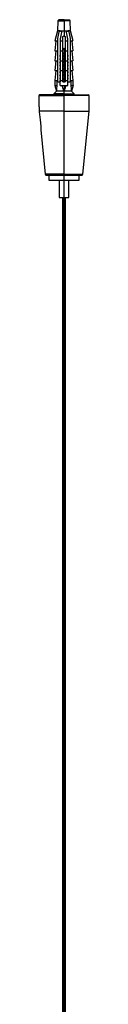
# Model space of a CAD drawing. Header units: millimetres. Extents: x 2355 to 3494, y 2627 to 6324.
# Tile 16 of 16: x 3474 to 3494, y 5931 to 6324. Entities that reach past the tile are written whole.
import ezdxf

# ---------------------------------------------------------------- set-up
doc = ezdxf.new("R2010")
doc.units = ezdxf.units.MM
doc.header["$LTSCALE"] = 20

msp = doc.modelspace()

# ---------------------------------------------------------------- linework, layer by layer
at = {"color": 7, "linetype": 'Continuous', "lineweight": 25}
for p, q in [((3481.19, 6323.55), (3481.12, 6319.55)), ((3481.7, 6324.05), (3481.19, 6323.55)), ((3483.7, 6323.55), (3483.7, 6324.05)), ((3483.7, 6323.55), (3483.7, 6319.55)), ((3486.21, 6323.55), (3485.69, 6324.05)), ((3486.28, 6319.55), (3486.21, 6323.55)), ((3481.12, 6319.55), (3480.07, 6315.65)), ((3481.2, 6316.55), (3481.71, 6319.15)), ((3483.7, 6319.55), (3483.7, 6317.55)), ((3485.69, 6319.15), (3486.2, 6316.55)), ((3487.32, 6315.65), (3486.28, 6319.55)), ((3480.42, 6315.66), (3480.07, 6311.65)), ((3483.2, 6311.65), (3483.2, 6315.65)), ((3484.2, 6315.65), (3484.2, 6311.65)), ((3487.32, 6311.65), (3486.97, 6315.65)), ((3480.42, 6311.66), (3480.07, 6307.65)), ((3483.7, 6312.65), (3483.2, 6311.97)), ((3483.2, 6307.65), (3483.2, 6311.65)), ((3484.2, 6311.97), (3483.7, 6312.65)), ((3483.7, 6312.65), (3483.7, 6312.17)), ((3483.7, 6312.17), (3483.7, 6310.73)), ((3484.2, 6311.65), (3484.2, 6307.65)), ((3487.32, 6307.65), (3486.97, 6311.65)), ((3480.41, 6307.66), (3480.07, 6303.75)), ((3482.2, 6309.78), (3481.95, 6309.63)), ((3481.95, 6309.63), (3482.2, 6309.49)), ((3482.2, 6308.48), (3481.95, 6308.33)), ((3481.95, 6308.33), (3482.2, 6308.19)), ((3482.2, 6307.18), (3481.95, 6307.03)), ((3481.95, 6307.03), (3482.2, 6306.89)), ((3483.7, 6310.73), (3483.2, 6310.73)), ((3483.7, 6309.63), (3483.2, 6309.63)), ((3483.7, 6308.33), (3483.2, 6308.33)), ((3483.2, 6303.75), (3483.2, 6307.65)), ((3483.7, 6307.03), (3483.2, 6307.03)), ((3483.7, 6310.73), (3483.7, 6310.69)), ((3483.7, 6310.73), (3484.2, 6310.73)), ((3483.7, 6310.69), (3483.7, 6309.88)), ((3483.7, 6309.88), (3483.7, 6309.63)), ((3483.7, 6309.63), (3483.7, 6309.39)), ((3483.7, 6309.63), (3484.2, 6309.63)), ((3483.7, 6309.39), (3483.7, 6308.58)), ((3483.7, 6308.58), (3483.7, 6308.33)), ((3483.7, 6308.33), (3483.7, 6308.09)), ((3483.7, 6308.33), (3484.2, 6308.33)), ((3483.7, 6308.09), (3483.7, 6307.28)), ((3483.7, 6307.28), (3483.7, 6307.03)), ((3483.7, 6307.03), (3483.7, 6306.79)), ((3483.7, 6307.03), (3484.2, 6307.03)), ((3484.2, 6307.65), (3484.2, 6303.75)), ((3485.45, 6309.63), (3485.2, 6309.78)), ((3485.2, 6309.49), (3485.45, 6309.63)), ((3485.45, 6308.33), (3485.2, 6308.48)), ((3485.2, 6308.19), (3485.45, 6308.33)), ((3485.45, 6307.03), (3485.2, 6307.18)), ((3485.2, 6306.89), (3485.45, 6307.03)), ((3487.32, 6303.75), (3486.98, 6307.65)), ((3480.41, 6303.76), (3480.07, 6299.85)), ((3482.2, 6305.88), (3481.95, 6305.73)), ((3481.95, 6305.73), (3482.2, 6305.59)), ((3482.2, 6304.58), (3481.95, 6304.43)), ((3481.95, 6304.43), (3482.2, 6304.29)), ((3482.2, 6303.28), (3481.95, 6303.13)), ((3481.95, 6303.13), (3482.2, 6302.99)), ((3483.7, 6305.73), (3483.2, 6305.73)), ((3483.7, 6304.43), (3483.2, 6304.43)), ((3483.2, 6299.85), (3483.2, 6303.75)), ((3483.7, 6303.13), (3483.2, 6303.13)), ((3483.7, 6306.79), (3483.7, 6305.98)), ((3483.7, 6305.98), (3483.7, 6305.73)), ((3483.7, 6305.73), (3484.2, 6305.73)), ((3483.7, 6305.73), (3483.7, 6305.49)), ((3483.7, 6305.49), (3483.7, 6304.68)), ((3483.7, 6304.68), (3483.7, 6304.43)), ((3483.7, 6304.43), (3484.2, 6304.43)), ((3483.7, 6304.43), (3483.7, 6304.19)), ((3483.7, 6304.19), (3483.7, 6303.38)), ((3483.7, 6303.38), (3483.7, 6303.13)), ((3483.7, 6303.13), (3484.2, 6303.13)), ((3483.7, 6303.13), (3483.7, 6302.89)), ((3484.2, 6303.75), (3484.2, 6299.85)), ((3485.45, 6305.73), (3485.2, 6305.88)), ((3485.2, 6305.59), (3485.45, 6305.73)), ((3485.45, 6304.43), (3485.2, 6304.58)), ((3485.2, 6304.29), (3485.45, 6304.43)), ((3485.45, 6303.13), (3485.2, 6303.28)), ((3485.2, 6302.99), (3485.45, 6303.13)), ((3487.32, 6299.85), (3486.98, 6303.75)), ((3480.07, 6299.85), (3480.07, 6297.85)), ((3480.15, 6297.85), (3480.15, 6299.85)), ((3481.2, 6299.55), (3481.2, 6299.85)), ((3482.2, 6301.98), (3481.95, 6301.83)), ((3481.95, 6301.83), (3482.2, 6301.69)), ((3482.2, 6300.68), (3481.95, 6300.53)), ((3481.95, 6300.53), (3482.2, 6300.39)), ((3482.2, 6297.85), (3482.2, 6299.85)), ((3483.7, 6301.83), (3483.2, 6301.83)), ((3483.7, 6300.53), (3483.2, 6300.53)), ((3483.2, 6299.55), (3483.2, 6299.85)), ((3483.7, 6299.23), (3483.32, 6299.23)), ((3483.7, 6302.89), (3483.7, 6302.08)), ((3483.7, 6302.08), (3483.7, 6301.83)), ((3483.7, 6301.83), (3484.2, 6301.83)), ((3483.7, 6301.83), (3483.7, 6301.59)), ((3483.7, 6301.59), (3483.7, 6300.78)), ((3483.7, 6300.78), (3483.7, 6300.53)), ((3483.7, 6300.53), (3483.7, 6300.29)), ((3483.7, 6300.53), (3484.2, 6300.53)), ((3483.7, 6300.29), (3483.7, 6299.48)), ((3483.7, 6299.48), (3483.7, 6299.23)), ((3483.7, 6299.23), (3483.7, 6298.99)), ((3483.7, 6299.23), (3484.07, 6299.23)), ((3484.2, 6299.85), (3484.2, 6299.55)), ((3485.45, 6301.83), (3485.2, 6301.98)), ((3485.2, 6301.69), (3485.45, 6301.83)), ((3485.45, 6300.53), (3485.2, 6300.68)), ((3485.2, 6300.39), (3485.45, 6300.53)), ((3485.2, 6297.85), (3485.2, 6299.85)), ((3486.2, 6299.85), (3486.2, 6299.55)), ((3487.24, 6299.85), (3487.24, 6297.85)), ((3487.32, 6297.85), (3487.32, 6299.85)), ((3480.66, 6295.51), (3479.6, 6294.45)), ((3480.07, 6297.85), (3480.66, 6295.51)), ((3480.15, 6297.85), (3480.83, 6297.85)), ((3483.7, 6297.85), (3483.7, 6295.51)), ((3483.7, 6294.45), (3483.7, 6295.51)), ((3486.56, 6297.85), (3487.24, 6297.85)), ((3487.32, 6297.85), (3486.73, 6295.51)), ((3487.8, 6294.45), (3486.73, 6295.51)), ((3474, 6294.05), (3473.7, 6293.75)), ((3473.7, 6293.75), (3473.7, 6289.55)), ((3479.6, 6294.45), (3479.6, 6294.05)), ((3483.7, 6294.05), (3483.7, 6294.45)), ((3483.7, 6293.75), (3483.7, 6294.05)), ((3483.7, 6287.55), (3483.7, 6293.75)), ((3487.8, 6294.05), (3487.8, 6294.45)), ((3493.7, 6293.75), (3493.4, 6294.05)), ((3493.7, 6287.55), (3493.7, 6293.75)), ((3483.7, 6262.39), (3483.7, 6287.55)), ((3491.23, 6262.39), (3493.7, 6287.55)), ((3474.43, 6280.05), (3476.16, 6262.39)), ((3476.16, 6262.39), (3476.5, 6262.05)), ((3477.7, 6262.05), (3477.7, 6260.05)), ((3481.75, 6260.05), (3481.75, 6253.05)), ((3483.7, 6262.05), (3483.7, 6262.39)), ((3483.7, 6260.05), (3483.7, 6262.05)), ((3483.7, 6253.05), (3483.7, 6260.05)), ((3485.65, 6253.05), (3485.65, 6260.05)), ((3489.7, 6260.05), (3489.7, 6262.05)), ((3490.9, 6262.05), (3491.23, 6262.39)), ((3483.1, 6253.05), (3483.1, 5549.05)), ((3483.1, 6253.05), (3483.1, 5549.05)), ((3483.7, 5549.05), (3483.7, 6253.05)), ((3484.3, 5549.05), (3484.3, 6253.05)), ((3484.3, 5549.05), (3484.3, 6253.05))]:
    msp.add_line(p, q, dxfattribs=at)
at = {"color": 7, "linetype": 'Continuous', "lineweight": 25, "flags": 128}
for points in [[(3480.87, 6299.85), (3480.85, 6298.73), (3480.83, 6297.85)], [(3486.56, 6297.85), (3486.54, 6298.97), (3486.52, 6299.85)], [(3473.84, 6287.29), (3474.15, 6284.08), (3474.4, 6281.55)]]:
    msp.add_lwpolyline(points, dxfattribs=at)
at = {"color": 7, "linetype": 'Continuous', "lineweight": 25}
for points, knots in [([(3481.19, 6323.55), (3481.19, 6323.55), (3481.24, 6323.55), (3481.48, 6323.55), (3481.68, 6323.55), (3482.17, 6323.55), (3482.46, 6323.55), (3483.08, 6323.55), (3483.4, 6323.55), (3483.7, 6323.55)], [0, 0, 0, 0, 0.25, 0.25, 0.5, 0.5, 0.75, 0.75, 1, 1, 1, 1]), ([(3483.7, 6324.05), (3483.46, 6324.05), (3483.21, 6324.05), (3482.72, 6324.05), (3482.48, 6324.05), (3482.09, 6324.05), (3481.94, 6324.05), (3481.75, 6324.05), (3481.7, 6324.05), (3481.7, 6324.05)], [0, 0, 0, 0, 0.25, 0.25, 0.5, 0.5, 0.75, 0.75, 1, 1, 1, 1]), ([(3483.7, 6324.05), (3483.93, 6324.05), (3484.18, 6324.05), (3484.68, 6324.05), (3484.91, 6324.05), (3485.3, 6324.05), (3485.45, 6324.05), (3485.65, 6324.05), (3485.69, 6324.05), (3485.69, 6324.05)], [0, 0, 0, 0, 0.25, 0.25, 0.5, 0.5, 0.75, 0.75, 1, 1, 1, 1]), ([(3486.21, 6323.55), (3486.21, 6323.55), (3486.15, 6323.55), (3485.91, 6323.55), (3485.72, 6323.55), (3485.23, 6323.55), (3484.93, 6323.55), (3484.31, 6323.55), (3483.99, 6323.55), (3483.7, 6323.55)], [0, 0, 0, 0, 0.25, 0.25, 0.5, 0.5, 0.75, 0.75, 1, 1, 1, 1]), ([(3482.2, 6319.55), (3481.97, 6319.55), (3481.51, 6319.55), (3481.15, 6319.55), (3481.15, 6319.55), (3481.15, 6319.55)], [0, 0, 0, 0, 0.370989, 0.750011, 1, 1, 1, 1]), ([(3481.71, 6319.15), (3481.71, 6319.16), (3481.72, 6319.2), (3481.73, 6319.24), (3481.75, 6319.28), (3481.78, 6319.34), (3481.83, 6319.4), (3481.92, 6319.47), (3482.04, 6319.54), (3482.14, 6319.55), (3482.2, 6319.55)], [0, 0, 0, 0, 0.062956, 0.124938, 0.187274, 0.251242, 0.372473, 0.501957, 0.744902, 1, 1, 1, 1]), ([(3482.2, 6319.55), (3482.22, 6319.55), (3482.26, 6319.55), (3482.33, 6319.54), (3482.41, 6319.51), (3482.49, 6319.46), (3482.57, 6319.39), (3482.64, 6319.3), (3482.68, 6319.19), (3482.7, 6319.08), (3482.69, 6319), (3482.69, 6318.96)], [0, 0, 0, 0, 0.084193, 0.167304, 0.250556, 0.377001, 0.500313, 0.625732, 0.750552, 0.876546, 1, 1, 1, 1]), ([(3482.2, 6319.55), (3482.41, 6319.55), (3482.65, 6319.55), (3483.16, 6319.55), (3483.43, 6319.55), (3483.7, 6319.55)], [0, 0, 0, 0, 0.5, 0.5, 1, 1, 1, 1]), ([(3482.69, 6318.96), (3482.61, 6318.56), (3482.45, 6317.73), (3482.28, 6316.89), (3482.2, 6316.46)], [0, 0, 0, 0, 0.473109, 1, 1, 1, 1]), ([(3483.7, 6319.55), (3483.96, 6319.55), (3484.23, 6319.55), (3484.74, 6319.55), (3484.98, 6319.55), (3485.2, 6319.55)], [0, 0, 0, 0, 0.5, 0.5, 1, 1, 1, 1]), ([(3484.7, 6319.05), (3484.7, 6319.08), (3484.7, 6319.12), (3484.71, 6319.19), (3484.74, 6319.27), (3484.79, 6319.35), (3484.85, 6319.42), (3484.93, 6319.48), (3485.02, 6319.52), (3485.1, 6319.55), (3485.17, 6319.55), (3485.2, 6319.55)], [0, 0, 0, 0, 0.082909, 0.165734, 0.250135, 0.374138, 0.500372, 0.624008, 0.750163, 0.874414, 1, 1, 1, 1]), ([(3485.2, 6316.46), (3485.11, 6316.89), (3484.95, 6317.73), (3484.78, 6318.56), (3484.71, 6318.96)], [0, 0, 0, 0, 0.526891, 1, 1, 1, 1]), ([(3485.2, 6319.55), (3485.22, 6319.55), (3485.26, 6319.55), (3485.32, 6319.54), (3485.38, 6319.52), (3485.44, 6319.49), (3485.5, 6319.45), (3485.56, 6319.4), (3485.62, 6319.33), (3485.66, 6319.24), (3485.68, 6319.18), (3485.69, 6319.15)], [0, 0, 0, 0, 0.104952, 0.206034, 0.304498, 0.401696, 0.499031, 0.628373, 0.749569, 0.875456, 1, 1, 1, 1]), ([(3486.24, 6319.55), (3486.25, 6319.55), (3486.3, 6319.55), (3485.98, 6319.55), (3485.46, 6319.55), (3485.2, 6319.55)], [0, 0, 0, 0, 0.116462, 0.560848, 1, 1, 1, 1]), ([(3480.13, 6315.65), (3480.11, 6315.65), (3480.02, 6315.65), (3480.38, 6315.65), (3480.92, 6315.65), (3481.2, 6315.65)], [0, 0, 0, 0, 0.116827, 0.560316, 1, 1, 1, 1]), ([(3481.2, 6315.65), (3481.2, 6315.81), (3481.2, 6316.11), (3481.2, 6316.41), (3481.2, 6316.55)], [0, 0, 0, 0, 0.514951, 1, 1, 1, 1]), ([(3481.2, 6311.65), (3481.2, 6312.35), (3481.2, 6313.69), (3481.2, 6315.02), (3481.2, 6315.65)], [0, 0, 0, 0, 0.524425, 1, 1, 1, 1]), ([(3483.2, 6317.05), (3483.2, 6317.07), (3483.2, 6317.12), (3483.21, 6317.18), (3483.24, 6317.25), (3483.28, 6317.33), (3483.34, 6317.41), (3483.41, 6317.47), (3483.5, 6317.52), (3483.6, 6317.55), (3483.66, 6317.55), (3483.7, 6317.55)], [0, 0, 0, 0, 0.084198, 0.167434, 0.251096, 0.37712, 0.500321, 0.624587, 0.750208, 0.876005, 1, 1, 1, 1]), ([(3483.7, 6317.55), (3483.72, 6317.55), (3483.76, 6317.55), (3483.83, 6317.54), (3483.9, 6317.51), (3483.98, 6317.47), (3484.05, 6317.41), (3484.12, 6317.33), (3484.16, 6317.24), (3484.19, 6317.15), (3484.19, 6317.08), (3484.2, 6317.05)], [0, 0, 0, 0, 0.08278, 0.165367, 0.249323, 0.374916, 0.499815, 0.623568, 0.749722, 0.874282, 1, 1, 1, 1]), ([(3486.2, 6316.55), (3486.2, 6316.41), (3486.2, 6316.11), (3486.2, 6315.81), (3486.2, 6315.65)], [0, 0, 0, 0, 0.485049, 1, 1, 1, 1]), ([(3486.2, 6315.65), (3486.2, 6315.24), (3486.2, 6314.38), (3486.2, 6313.04), (3486.2, 6312.13), (3486.2, 6311.65)], [0, 0, 0, 0, 0.311624, 0.644954, 1, 1, 1, 1]), ([(3486.2, 6315.65), (3486.56, 6315.65), (3487.21, 6315.65), (3487.25, 6315.65), (3487.26, 6315.65)], [0, 0, 0, 0, 0.560382, 1, 1, 1, 1]), ([(3480.13, 6311.65), (3480.11, 6311.65), (3480.02, 6311.65), (3480.38, 6311.65), (3480.92, 6311.65), (3481.2, 6311.65)], [0, 0, 0, 0, 0.1166849, 0.5602456, 1, 1, 1, 1]), ([(3481.2, 6307.65), (3481.2, 6308.35), (3481.2, 6309.69), (3481.2, 6311.02), (3481.2, 6311.65)], [0, 0, 0, 0, 0.524425, 1, 1, 1, 1]), ([(3483.7, 6312.17), (3483.68, 6312.21), (3483.65, 6312.25), (3483.65, 6312.3), (3483.65, 6312.3)], [0, 0, 0, 0, 0.956699, 1, 1, 1, 1]), ([(3486.2, 6311.65), (3486.56, 6311.65), (3487.21, 6311.65), (3487.25, 6311.65), (3487.26, 6311.65)], [0, 0, 0, 0, 0.560292, 1, 1, 1, 1]), ([(3486.2, 6311.65), (3486.2, 6311.24), (3486.2, 6310.38), (3486.2, 6309.04), (3486.2, 6308.13), (3486.2, 6307.65)], [0, 0, 0, 0, 0.311624, 0.644954, 1, 1, 1, 1]), ([(3480.13, 6307.65), (3480.11, 6307.65), (3480.02, 6307.65), (3480.38, 6307.65), (3480.92, 6307.65), (3481.2, 6307.65)], [0, 0, 0, 0, 0.116685, 0.560246, 1, 1, 1, 1]), ([(3481.2, 6303.75), (3481.2, 6304.43), (3481.2, 6305.73), (3481.2, 6307.03), (3481.2, 6307.65)], [0, 0, 0, 0, 0.523708, 1, 1, 1, 1]), ([(3482.2, 6309.63), (3482.15, 6309.63), (3481.97, 6309.63), (3481.96, 6309.63), (3481.95, 6309.63)], [0, 0, 0, 0, 0.2609613, 1, 1, 1, 1]), ([(3482.2, 6308.33), (3482.15, 6308.33), (3481.97, 6308.33), (3481.96, 6308.33), (3481.95, 6308.33)], [0, 0, 0, 0, 0.260961, 1, 1, 1, 1]), ([(3482.2, 6307.03), (3482.15, 6307.03), (3481.97, 6307.03), (3481.96, 6307.03), (3481.95, 6307.03)], [0, 0, 0, 0, 0.2609613, 1, 1, 1, 1]), ([(3483.2, 6310.69), (3483.2, 6310.69), (3483.34, 6310.69), (3483.52, 6310.69), (3483.7, 6310.69)], [0, 0, 0, 0, 0.033014, 1, 1, 1, 1]), ([(3483.7, 6309.88), (3483.52, 6309.88), (3483.34, 6309.88), (3483.2, 6309.88), (3483.2, 6309.88)], [0, 0, 0, 0, 0.966986, 1, 1, 1, 1]), ([(3483.2, 6309.39), (3483.2, 6309.39), (3483.34, 6309.39), (3483.52, 6309.39), (3483.7, 6309.39)], [0, 0, 0, 0, 0.033014, 1, 1, 1, 1]), ([(3483.7, 6308.58), (3483.52, 6308.58), (3483.34, 6308.58), (3483.2, 6308.58), (3483.2, 6308.58)], [0, 0, 0, 0, 0.966986, 1, 1, 1, 1]), ([(3483.2, 6308.09), (3483.2, 6308.09), (3483.34, 6308.09), (3483.52, 6308.09), (3483.7, 6308.09)], [0, 0, 0, 0, 0.033014, 1, 1, 1, 1]), ([(3483.7, 6307.28), (3483.52, 6307.28), (3483.34, 6307.28), (3483.2, 6307.28), (3483.2, 6307.28)], [0, 0, 0, 0, 0.966986, 1, 1, 1, 1]), ([(3484.2, 6310.69), (3484.19, 6310.69), (3484.05, 6310.69), (3483.87, 6310.69), (3483.7, 6310.69)], [0, 0, 0, 0, 0.033014, 1, 1, 1, 1]), ([(3483.7, 6309.88), (3483.87, 6309.88), (3484.05, 6309.88), (3484.19, 6309.88), (3484.2, 6309.88)], [0, 0, 0, 0, 0.966986, 1, 1, 1, 1]), ([(3484.2, 6309.39), (3484.19, 6309.39), (3484.05, 6309.39), (3483.87, 6309.39), (3483.7, 6309.39)], [0, 0, 0, 0, 0.033014, 1, 1, 1, 1]), ([(3483.7, 6308.58), (3483.87, 6308.58), (3484.05, 6308.58), (3484.19, 6308.58), (3484.2, 6308.58)], [0, 0, 0, 0, 0.966986, 1, 1, 1, 1]), ([(3484.2, 6308.09), (3484.19, 6308.09), (3484.05, 6308.09), (3483.87, 6308.09), (3483.7, 6308.09)], [0, 0, 0, 0, 0.033014, 1, 1, 1, 1]), ([(3483.7, 6307.28), (3483.87, 6307.28), (3484.05, 6307.28), (3484.19, 6307.28), (3484.2, 6307.28)], [0, 0, 0, 0, 0.966986, 1, 1, 1, 1]), ([(3485.2, 6309.63), (3485.24, 6309.63), (3485.42, 6309.63), (3485.43, 6309.63), (3485.45, 6309.63)], [0, 0, 0, 0, 0.260961, 1, 1, 1, 1]), ([(3485.2, 6308.33), (3485.24, 6308.33), (3485.42, 6308.33), (3485.43, 6308.33), (3485.45, 6308.33)], [0, 0, 0, 0, 0.260961, 1, 1, 1, 1]), ([(3485.2, 6307.03), (3485.24, 6307.03), (3485.42, 6307.03), (3485.43, 6307.03), (3485.45, 6307.03)], [0, 0, 0, 0, 0.260961, 1, 1, 1, 1]), ([(3486.2, 6307.65), (3486.56, 6307.65), (3487.21, 6307.65), (3487.25, 6307.65), (3487.26, 6307.65)], [0, 0, 0, 0, 0.560292, 1, 1, 1, 1]), ([(3486.2, 6307.65), (3486.2, 6307.25), (3486.2, 6306.41), (3486.2, 6305.11), (3486.2, 6304.21), (3486.2, 6303.75)], [0, 0, 0, 0, 0.312262, 0.645591, 1, 1, 1, 1]), ([(3480.13, 6303.75), (3480.11, 6303.75), (3480.02, 6303.75), (3480.38, 6303.75), (3480.92, 6303.75), (3481.2, 6303.75)], [0, 0, 0, 0, 0.116685, 0.560246, 1, 1, 1, 1]), ([(3481.2, 6299.85), (3481.2, 6300.53), (3481.2, 6301.83), (3481.2, 6303.13), (3481.2, 6303.75)], [0, 0, 0, 0, 0.523708, 1, 1, 1, 1]), ([(3482.2, 6305.73), (3482.15, 6305.73), (3481.97, 6305.73), (3481.96, 6305.73), (3481.95, 6305.73)], [0, 0, 0, 0, 0.2609613, 1, 1, 1, 1]), ([(3482.2, 6304.43), (3482.15, 6304.43), (3481.97, 6304.43), (3481.96, 6304.43), (3481.95, 6304.43)], [0, 0, 0, 0, 0.260961, 1, 1, 1, 1]), ([(3482.2, 6303.13), (3482.15, 6303.13), (3481.97, 6303.13), (3481.96, 6303.13), (3481.95, 6303.13)], [0, 0, 0, 0, 0.260961, 1, 1, 1, 1]), ([(3483.2, 6306.79), (3483.2, 6306.79), (3483.34, 6306.79), (3483.52, 6306.79), (3483.7, 6306.79)], [0, 0, 0, 0, 0.033014, 1, 1, 1, 1]), ([(3483.7, 6305.98), (3483.52, 6305.98), (3483.34, 6305.98), (3483.2, 6305.98), (3483.2, 6305.98)], [0, 0, 0, 0, 0.966986, 1, 1, 1, 1]), ([(3483.2, 6305.49), (3483.2, 6305.49), (3483.34, 6305.49), (3483.52, 6305.49), (3483.7, 6305.49)], [0, 0, 0, 0, 0.033014, 1, 1, 1, 1]), ([(3483.7, 6304.68), (3483.52, 6304.68), (3483.34, 6304.68), (3483.2, 6304.68), (3483.2, 6304.68)], [0, 0, 0, 0, 0.966986, 1, 1, 1, 1]), ([(3483.2, 6304.19), (3483.2, 6304.19), (3483.34, 6304.19), (3483.52, 6304.19), (3483.7, 6304.19)], [0, 0, 0, 0, 0.033014, 1, 1, 1, 1]), ([(3483.7, 6303.38), (3483.52, 6303.38), (3483.34, 6303.38), (3483.2, 6303.38), (3483.2, 6303.38)], [0, 0, 0, 0, 0.966986, 1, 1, 1, 1]), ([(3484.2, 6306.79), (3484.19, 6306.79), (3484.05, 6306.79), (3483.87, 6306.79), (3483.7, 6306.79)], [0, 0, 0, 0, 0.033014, 1, 1, 1, 1]), ([(3483.7, 6305.98), (3483.87, 6305.98), (3484.05, 6305.98), (3484.19, 6305.98), (3484.2, 6305.98)], [0, 0, 0, 0, 0.966986, 1, 1, 1, 1]), ([(3484.2, 6305.49), (3484.19, 6305.49), (3484.05, 6305.49), (3483.87, 6305.49), (3483.7, 6305.49)], [0, 0, 0, 0, 0.033014, 1, 1, 1, 1]), ([(3483.7, 6304.68), (3483.87, 6304.68), (3484.05, 6304.68), (3484.19, 6304.68), (3484.2, 6304.68)], [0, 0, 0, 0, 0.966986, 1, 1, 1, 1]), ([(3484.2, 6304.19), (3484.19, 6304.19), (3484.05, 6304.19), (3483.87, 6304.19), (3483.7, 6304.19)], [0, 0, 0, 0, 0.033014, 1, 1, 1, 1]), ([(3483.7, 6303.38), (3483.87, 6303.38), (3484.05, 6303.38), (3484.19, 6303.38), (3484.2, 6303.38)], [0, 0, 0, 0, 0.966986, 1, 1, 1, 1]), ([(3485.2, 6305.73), (3485.24, 6305.73), (3485.42, 6305.73), (3485.43, 6305.73), (3485.45, 6305.73)], [0, 0, 0, 0, 0.260961, 1, 1, 1, 1]), ([(3485.2, 6304.43), (3485.24, 6304.43), (3485.42, 6304.43), (3485.43, 6304.43), (3485.45, 6304.43)], [0, 0, 0, 0, 0.260961, 1, 1, 1, 1]), ([(3485.2, 6303.13), (3485.24, 6303.13), (3485.42, 6303.13), (3485.43, 6303.13), (3485.45, 6303.13)], [0, 0, 0, 0, 0.260961, 1, 1, 1, 1]), ([(3486.2, 6303.75), (3486.56, 6303.75), (3487.21, 6303.75), (3487.25, 6303.75), (3487.26, 6303.75)], [0, 0, 0, 0, 0.560292, 1, 1, 1, 1]), ([(3486.2, 6303.75), (3486.2, 6303.35), (3486.2, 6302.51), (3486.2, 6301.21), (3486.2, 6300.31), (3486.2, 6299.85)], [0, 0, 0, 0, 0.312262, 0.645591, 1, 1, 1, 1]), ([(3480.15, 6299.85), (3480.22, 6299.85), (3480.35, 6299.85), (3480.71, 6299.85), (3480.94, 6299.85), (3481.2, 6299.85)], [0, 0, 0, 0, 0.5, 0.5, 1, 1, 1, 1]), ([(3482.2, 6299.55), (3482.2, 6299.53), (3482.19, 6299.49), (3482.18, 6299.43), (3482.17, 6299.38), (3482.13, 6299.31), (3482.08, 6299.23), (3481.98, 6299.13), (3481.83, 6299.06), (3481.65, 6299.05), (3481.48, 6299.09), (3481.37, 6299.17), (3481.29, 6299.26), (3481.25, 6299.33), (3481.22, 6299.4), (3481.2, 6299.48), (3481.2, 6299.53), (3481.2, 6299.55)], [0, 0, 0, 0, 0.0314426, 0.0624882, 0.0937482, 0.1258267, 0.1870503, 0.2507553, 0.3693587, 0.5001879, 0.6246969, 0.7490874, 0.814884, 0.8743085, 0.9202437, 0.9613548, 1, 1, 1, 1]), ([(3482.2, 6301.83), (3482.15, 6301.83), (3481.97, 6301.83), (3481.96, 6301.83), (3481.95, 6301.83)], [0, 0, 0, 0, 0.2609613, 1, 1, 1, 1]), ([(3482.2, 6300.53), (3482.15, 6300.53), (3481.97, 6300.53), (3481.96, 6300.53), (3481.95, 6300.53)], [0, 0, 0, 0, 0.2609613, 1, 1, 1, 1]), ([(3483.2, 6302.89), (3483.2, 6302.89), (3483.34, 6302.89), (3483.52, 6302.89), (3483.7, 6302.89)], [0, 0, 0, 0, 0.033014, 1, 1, 1, 1]), ([(3483.7, 6302.08), (3483.52, 6302.08), (3483.34, 6302.08), (3483.2, 6302.08), (3483.2, 6302.08)], [0, 0, 0, 0, 0.966986, 1, 1, 1, 1]), ([(3483.2, 6301.59), (3483.2, 6301.59), (3483.34, 6301.59), (3483.52, 6301.59), (3483.7, 6301.59)], [0, 0, 0, 0, 0.033014, 1, 1, 1, 1]), ([(3483.7, 6300.78), (3483.52, 6300.78), (3483.34, 6300.78), (3483.2, 6300.78), (3483.2, 6300.78)], [0, 0, 0, 0, 0.966986, 1, 1, 1, 1]), ([(3483.2, 6300.29), (3483.2, 6300.29), (3483.34, 6300.29), (3483.52, 6300.29), (3483.7, 6300.29)], [0, 0, 0, 0, 0.033014, 1, 1, 1, 1]), ([(3484.2, 6299.55), (3484.2, 6299.53), (3484.19, 6299.49), (3484.18, 6299.42), (3484.16, 6299.35), (3484.11, 6299.27), (3484.03, 6299.17), (3483.89, 6299.08), (3483.7, 6299.04), (3483.5, 6299.08), (3483.36, 6299.17), (3483.28, 6299.27), (3483.23, 6299.36), (3483.2, 6299.45), (3483.2, 6299.52), (3483.2, 6299.55)], [0, 0, 0, 0, 0.041764, 0.083438, 0.125764, 0.188599, 0.250711, 0.375272, 0.499777, 0.624098, 0.749161, 0.811618, 0.874578, 0.93743, 1, 1, 1, 1]), ([(3483.7, 6299.48), (3483.52, 6299.48), (3483.35, 6299.48), (3483.21, 6299.48), (3483.21, 6299.48)], [0, 0, 0, 0, 0.99978, 1, 1, 1, 1]), ([(3484.2, 6302.89), (3484.19, 6302.89), (3484.05, 6302.89), (3483.87, 6302.89), (3483.7, 6302.89)], [0, 0, 0, 0, 0.033014, 1, 1, 1, 1]), ([(3483.7, 6302.08), (3483.87, 6302.08), (3484.05, 6302.08), (3484.19, 6302.08), (3484.2, 6302.08)], [0, 0, 0, 0, 0.966986, 1, 1, 1, 1]), ([(3484.2, 6301.59), (3484.19, 6301.59), (3484.05, 6301.59), (3483.87, 6301.59), (3483.7, 6301.59)], [0, 0, 0, 0, 0.033014, 1, 1, 1, 1]), ([(3483.7, 6300.78), (3483.87, 6300.78), (3484.05, 6300.78), (3484.19, 6300.78), (3484.2, 6300.78)], [0, 0, 0, 0, 0.966986, 1, 1, 1, 1]), ([(3484.2, 6300.29), (3484.19, 6300.29), (3484.05, 6300.29), (3483.87, 6300.29), (3483.7, 6300.29)], [0, 0, 0, 0, 0.033014, 1, 1, 1, 1]), ([(3485.2, 6301.83), (3485.24, 6301.83), (3485.42, 6301.83), (3485.43, 6301.83), (3485.45, 6301.83)], [0, 0, 0, 0, 0.2609613, 1, 1, 1, 1]), ([(3485.2, 6300.53), (3485.24, 6300.53), (3485.42, 6300.53), (3485.43, 6300.53), (3485.45, 6300.53)], [0, 0, 0, 0, 0.2609613, 1, 1, 1, 1]), ([(3486.2, 6299.55), (3486.2, 6299.54), (3486.2, 6299.51), (3486.19, 6299.46), (3486.18, 6299.42), (3486.17, 6299.38), (3486.14, 6299.32), (3486.1, 6299.26), (3486.03, 6299.17), (3485.91, 6299.09), (3485.75, 6299.05), (3485.57, 6299.06), (3485.41, 6299.13), (3485.31, 6299.23), (3485.25, 6299.32), (3485.2, 6299.43), (3485.2, 6299.51), (3485.2, 6299.55)], [0, 0, 0, 0, 0.023082, 0.046669, 0.071339, 0.097601, 0.125888, 0.185289, 0.251123, 0.375497, 0.500052, 0.630865, 0.749512, 0.813194, 0.874455, 0.93764, 1, 1, 1, 1]), ([(3486.2, 6299.85), (3486.46, 6299.85), (3486.68, 6299.85), (3487.04, 6299.85), (3487.17, 6299.85), (3487.24, 6299.85)], [0, 0, 0, 0, 0.5, 0.5, 1, 1, 1, 1]), ([(3483.65, 6295.55), (3483.3, 6295.55), (3482.93, 6295.55), (3482.21, 6295.55), (3481.86, 6295.55), (3481.29, 6295.55), (3481.06, 6295.55), (3480.77, 6295.55), (3480.7, 6295.55), (3480.7, 6295.55)], [0, 0, 0, 0, 0.25, 0.25, 0.5, 0.5, 0.75, 0.75, 1, 1, 1, 1]), ([(3486.7, 6295.55), (3486.69, 6295.55), (3486.62, 6295.55), (3486.33, 6295.55), (3486.1, 6295.55), (3485.53, 6295.55), (3485.19, 6295.55), (3484.46, 6295.55), (3484.09, 6295.55), (3483.74, 6295.55)], [0, 0, 0, 0, 0.25, 0.25, 0.5, 0.5, 0.75, 0.75, 1, 1, 1, 1]), ([(3473.7, 6293.75), (3473.7, 6293.75), (3473.75, 6293.75), (3473.98, 6293.75), (3474.15, 6293.75), (3474.64, 6293.75), (3474.95, 6293.75), (3475.7, 6293.75), (3476.14, 6293.75), (3477.11, 6293.75), (3477.65, 6293.75), (3478.8, 6293.75), (3479.4, 6293.75), (3480.63, 6293.75), (3481.26, 6293.75), (3482.5, 6293.75), (3483.11, 6293.75), (3483.7, 6293.75)], [0, 0, 0, 0, 0.125, 0.125, 0.25, 0.25, 0.375, 0.375, 0.5, 0.5, 0.625, 0.625, 0.75, 0.75, 0.875, 0.875, 1, 1, 1, 1]), ([(3483.7, 6294.05), (3483.12, 6294.05), (3482.53, 6294.05), (3481.33, 6294.05), (3480.72, 6294.05), (3479.53, 6294.05), (3478.94, 6294.05), (3477.83, 6294.05), (3477.31, 6294.05), (3476.36, 6294.05), (3475.94, 6294.05), (3475.21, 6294.05), (3474.91, 6294.05), (3474.44, 6294.05), (3474.27, 6294.05), (3474.05, 6294.05), (3474, 6294.05), (3474, 6294.05)], [0, 0, 0, 0, 0.125, 0.125, 0.25, 0.25, 0.375, 0.375, 0.5, 0.5, 0.625, 0.625, 0.75, 0.75, 0.875, 0.875, 1, 1, 1, 1]), ([(3483.7, 6294.45), (3483.21, 6294.45), (3482.69, 6294.45), (3481.68, 6294.45), (3481.2, 6294.45), (3480.4, 6294.45), (3480.08, 6294.45), (3479.68, 6294.45), (3479.6, 6294.45), (3479.6, 6294.45)], [0, 0, 0, 0, 0.25, 0.25, 0.5, 0.5, 0.75, 0.75, 1, 1, 1, 1]), ([(3483.7, 6294.45), (3484.18, 6294.45), (3484.7, 6294.45), (3485.71, 6294.45), (3486.2, 6294.45), (3487, 6294.45), (3487.31, 6294.45), (3487.71, 6294.45), (3487.8, 6294.45), (3487.8, 6294.45)], [0, 0, 0, 0, 0.25, 0.25, 0.5, 0.5, 0.75, 0.75, 1, 1, 1, 1]), ([(3483.7, 6294.05), (3484.27, 6294.05), (3484.86, 6294.05), (3486.06, 6294.05), (3486.67, 6294.05), (3487.86, 6294.05), (3488.45, 6294.05), (3489.56, 6294.05), (3490.08, 6294.05), (3491.03, 6294.05), (3491.45, 6294.05), (3492.18, 6294.05), (3492.48, 6294.05), (3492.95, 6294.05), (3493.12, 6294.05), (3493.35, 6294.05), (3493.4, 6294.05), (3493.4, 6294.05)], [0, 0, 0, 0, 0.125, 0.125, 0.25, 0.25, 0.375, 0.375, 0.5, 0.5, 0.625, 0.625, 0.75, 0.75, 0.875, 0.875, 1, 1, 1, 1]), ([(3493.7, 6293.75), (3493.7, 6293.75), (3493.64, 6293.75), (3493.41, 6293.75), (3493.24, 6293.75), (3492.75, 6293.75), (3492.44, 6293.75), (3491.69, 6293.75), (3491.26, 6293.75), (3490.28, 6293.75), (3489.74, 6293.75), (3488.6, 6293.75), (3487.99, 6293.75), (3486.76, 6293.75), (3486.14, 6293.75), (3484.9, 6293.75), (3484.29, 6293.75), (3483.7, 6293.75)], [0, 0, 0, 0, 0.125, 0.125, 0.25, 0.25, 0.375, 0.375, 0.5, 0.5, 0.625, 0.625, 0.75, 0.75, 0.875, 0.875, 1, 1, 1, 1]), ([(3473.7, 6289.55), (3473.7, 6289.55), (3473.7, 6289.55), (3473.7, 6289.54), (3473.7, 6289.52), (3473.7, 6289.49), (3473.71, 6289.43), (3473.72, 6289.31), (3473.74, 6289.12), (3473.76, 6288.85), (3473.77, 6288.54), (3473.79, 6288.22), (3473.8, 6287.89), (3473.81, 6287.67), (3473.81, 6287.55)], [0, 0, 0, 0, 0.0307909, 0.0617897, 0.0932305, 0.1253377, 0.1869039, 0.2505523, 0.3701686, 0.5006522, 0.622165, 0.7495513, 0.8741982, 1, 1, 1, 1]), ([(3483.7, 6287.55), (3483.15, 6287.55), (3482.59, 6287.55), (3481.46, 6287.55), (3480.89, 6287.55), (3479.76, 6287.55), (3479.21, 6287.55), (3478.15, 6287.55), (3477.64, 6287.55), (3476.7, 6287.55), (3476.27, 6287.55), (3475.51, 6287.55), (3475.17, 6287.55), (3474.61, 6287.55), (3474.38, 6287.55), (3474.02, 6287.55), (3473.89, 6287.55), (3473.81, 6287.55)], [0, 0, 0, 0, 0.125, 0.125, 0.25, 0.25, 0.375, 0.375, 0.5, 0.5, 0.625, 0.625, 0.75, 0.75, 0.875, 0.875, 1, 1, 1, 1]), ([(3483.7, 6287.55), (3484.29, 6287.55), (3484.9, 6287.55), (3486.14, 6287.55), (3486.76, 6287.55), (3487.99, 6287.55), (3488.6, 6287.55), (3489.74, 6287.55), (3490.28, 6287.55), (3491.26, 6287.55), (3491.69, 6287.55), (3492.44, 6287.55), (3492.75, 6287.55), (3493.24, 6287.55), (3493.41, 6287.55), (3493.64, 6287.55), (3493.7, 6287.55), (3493.7, 6287.55)], [0, 0, 0, 0, 0.125, 0.125, 0.25, 0.25, 0.375, 0.375, 0.5, 0.5, 0.625, 0.625, 0.75, 0.75, 0.875, 0.875, 1, 1, 1, 1]), ([(3474.4, 6281.55), (3474.41, 6281.51), (3474.42, 6281.43), (3474.43, 6281.32), (3474.43, 6281.2), (3474.44, 6281.09), (3474.45, 6280.92), (3474.45, 6280.71), (3474.45, 6280.49), (3474.45, 6280.33), (3474.44, 6280.23), (3474.44, 6280.16), (3474.43, 6280.1), (3474.43, 6280.06), (3474.43, 6280.05), (3474.43, 6280.05)], [0, 0, 0, 0, 0.050586, 0.100579, 0.150296, 0.200058, 0.250177, 0.375213, 0.499773, 0.624545, 0.687179, 0.749383, 0.833182, 0.916248, 1, 1, 1, 1]), ([(3483.7, 6262.39), (3483.25, 6262.39), (3482.79, 6262.39), (3481.86, 6262.39), (3481.39, 6262.39), (3480.46, 6262.39), (3480.01, 6262.39), (3479.14, 6262.39), (3478.74, 6262.39), (3478, 6262.39), (3477.67, 6262.39), (3477.11, 6262.39), (3476.88, 6262.39), (3476.51, 6262.39), (3476.38, 6262.39), (3476.2, 6262.39), (3476.16, 6262.39), (3476.16, 6262.39)], [0, 0, 0, 0, 0.125, 0.125, 0.25, 0.25, 0.375, 0.375, 0.5, 0.5, 0.625, 0.625, 0.75, 0.75, 0.875, 0.875, 1, 1, 1, 1]), ([(3476.5, 6262.05), (3476.5, 6262.05), (3476.53, 6262.05), (3476.7, 6262.05), (3476.83, 6262.05), (3477.18, 6262.05), (3477.4, 6262.05), (3477.94, 6262.05), (3478.25, 6262.05), (3478.96, 6262.05), (3479.34, 6262.05), (3480.17, 6262.05), (3480.6, 6262.05), (3481.49, 6262.05), (3481.94, 6262.05), (3482.83, 6262.05), (3483.27, 6262.05), (3483.7, 6262.05)], [0, 0, 0, 0, 0.125, 0.125, 0.25, 0.25, 0.375, 0.375, 0.5, 0.5, 0.625, 0.625, 0.75, 0.75, 0.875, 0.875, 1, 1, 1, 1]), ([(3483.7, 6262.05), (3483.34, 6262.05), (3482.98, 6262.05), (3482.23, 6262.05), (3481.86, 6262.05), (3481.12, 6262.05), (3480.76, 6262.05), (3480.07, 6262.05), (3479.75, 6262.05), (3479.16, 6262.05), (3478.9, 6262.05), (3478.45, 6262.05), (3478.26, 6262.05), (3477.97, 6262.05), (3477.87, 6262.05), (3477.73, 6262.05), (3477.7, 6262.05), (3477.7, 6262.05)], [0, 0, 0, 0, 0.125, 0.125, 0.25, 0.25, 0.375, 0.375, 0.5, 0.5, 0.625, 0.625, 0.75, 0.75, 0.875, 0.875, 1, 1, 1, 1]), ([(3477.7, 6260.05), (3477.7, 6260.05), (3477.73, 6260.05), (3477.87, 6260.05), (3477.97, 6260.05), (3478.26, 6260.05), (3478.45, 6260.05), (3478.9, 6260.05), (3479.16, 6260.05), (3479.75, 6260.05), (3480.07, 6260.05), (3480.76, 6260.05), (3481.12, 6260.05), (3481.86, 6260.05), (3482.23, 6260.05), (3482.98, 6260.05), (3483.34, 6260.05), (3483.7, 6260.05)], [0, 0, 0, 0, 0.125, 0.125, 0.25, 0.25, 0.375, 0.375, 0.5, 0.5, 0.625, 0.625, 0.75, 0.75, 0.875, 0.875, 1, 1, 1, 1]), ([(3483.7, 6262.39), (3484.14, 6262.39), (3484.6, 6262.39), (3485.53, 6262.39), (3486.01, 6262.39), (3486.93, 6262.39), (3487.39, 6262.39), (3488.25, 6262.39), (3488.66, 6262.39), (3489.39, 6262.39), (3489.72, 6262.39), (3490.28, 6262.39), (3490.52, 6262.39), (3490.88, 6262.39), (3491.02, 6262.39), (3491.19, 6262.39), (3491.23, 6262.39), (3491.23, 6262.39)], [0, 0, 0, 0, 0.125, 0.125, 0.25, 0.25, 0.375, 0.375, 0.5, 0.5, 0.625, 0.625, 0.75, 0.75, 0.875, 0.875, 1, 1, 1, 1]), ([(3489.7, 6262.05), (3489.7, 6262.05), (3489.66, 6262.05), (3489.53, 6262.05), (3489.42, 6262.05), (3489.13, 6262.05), (3488.94, 6262.05), (3488.49, 6262.05), (3488.23, 6262.05), (3487.65, 6262.05), (3487.32, 6262.05), (3486.64, 6262.05), (3486.27, 6262.05), (3485.54, 6262.05), (3485.16, 6262.05), (3484.42, 6262.05), (3484.05, 6262.05), (3483.7, 6262.05)], [0, 0, 0, 0, 0.125, 0.125, 0.25, 0.25, 0.375, 0.375, 0.5, 0.5, 0.625, 0.625, 0.75, 0.75, 0.875, 0.875, 1, 1, 1, 1]), ([(3483.7, 6262.05), (3484.12, 6262.05), (3484.56, 6262.05), (3485.45, 6262.05), (3485.9, 6262.05), (3486.79, 6262.05), (3487.22, 6262.05), (3488.05, 6262.05), (3488.44, 6262.05), (3489.14, 6262.05), (3489.45, 6262.05), (3489.99, 6262.05), (3490.22, 6262.05), (3490.57, 6262.05), (3490.69, 6262.05), (3490.86, 6262.05), (3490.9, 6262.05), (3490.9, 6262.05)], [0, 0, 0, 0, 0.125, 0.125, 0.25, 0.25, 0.375, 0.375, 0.5, 0.5, 0.625, 0.625, 0.75, 0.75, 0.875, 0.875, 1, 1, 1, 1]), ([(3483.7, 6260.05), (3484.05, 6260.05), (3484.42, 6260.05), (3485.16, 6260.05), (3485.54, 6260.05), (3486.27, 6260.05), (3486.64, 6260.05), (3487.32, 6260.05), (3487.65, 6260.05), (3488.23, 6260.05), (3488.49, 6260.05), (3488.94, 6260.05), (3489.13, 6260.05), (3489.42, 6260.05), (3489.53, 6260.05), (3489.66, 6260.05), (3489.7, 6260.05), (3489.7, 6260.05)], [0, 0, 0, 0, 0.125, 0.125, 0.25, 0.25, 0.375, 0.375, 0.5, 0.5, 0.625, 0.625, 0.75, 0.75, 0.875, 0.875, 1, 1, 1, 1]), ([(3481.75, 6253.05), (3481.75, 6253.05), (3481.79, 6253.05), (3481.98, 6253.05), (3482.13, 6253.05), (3482.51, 6253.05), (3482.74, 6253.05), (3483.22, 6253.05), (3483.47, 6253.05), (3483.7, 6253.05)], [0, 0, 0, 0, 0.25, 0.25, 0.5, 0.5, 0.75, 0.75, 1, 1, 1, 1]), ([(3483.7, 6253.05), (3483.93, 6253.05), (3484.17, 6253.05), (3484.65, 6253.05), (3484.88, 6253.05), (3485.27, 6253.05), (3485.41, 6253.05), (3485.6, 6253.05), (3485.65, 6253.05), (3485.65, 6253.05)], [0, 0, 0, 0, 0.25, 0.25, 0.5, 0.5, 0.75, 0.75, 1, 1, 1, 1])]:
    msp.add_open_spline(points, degree=3, knots=knots, dxfattribs=at)
for points in [[(3484.71, 6318.96), (3484.7, 6318.99), (3484.7, 6319.02), (3484.7, 6319.05)], [(3482.2, 6316.46), (3482.2, 6316.19), (3482.2, 6315.92), (3482.2, 6315.65)], [(3482.2, 6315.65), (3482.51, 6315.65), (3482.85, 6315.65), (3483.2, 6315.65)], [(3482.2, 6315.65), (3482.2, 6314.32), (3482.2, 6312.99), (3482.2, 6311.65)], [(3483.2, 6315.65), (3483.2, 6316.12), (3483.2, 6316.59), (3483.2, 6317.05)], [(3484.2, 6317.05), (3484.2, 6316.59), (3484.2, 6316.12), (3484.2, 6315.65)], [(3484.2, 6315.65), (3484.54, 6315.65), (3484.88, 6315.65), (3485.2, 6315.65)], [(3485.2, 6315.65), (3485.2, 6315.92), (3485.2, 6316.19), (3485.2, 6316.46)], [(3485.2, 6311.65), (3485.2, 6312.99), (3485.2, 6314.32), (3485.2, 6315.65)], [(3482.2, 6311.65), (3482.51, 6311.65), (3482.85, 6311.65), (3483.2, 6311.65)], [(3482.2, 6311.65), (3482.2, 6310.32), (3482.2, 6308.99), (3482.2, 6307.65)], [(3484.2, 6311.65), (3484.54, 6311.65), (3484.88, 6311.65), (3485.2, 6311.65)], [(3485.2, 6307.65), (3485.2, 6308.99), (3485.2, 6310.32), (3485.2, 6311.65)], [(3482.2, 6307.65), (3482.2, 6306.35), (3482.2, 6305.05), (3482.2, 6303.75)], [(3482.2, 6307.65), (3482.51, 6307.65), (3482.85, 6307.65), (3483.2, 6307.65)], [(3484.2, 6307.65), (3484.54, 6307.65), (3484.88, 6307.65), (3485.2, 6307.65)], [(3485.2, 6303.75), (3485.2, 6305.05), (3485.2, 6306.35), (3485.2, 6307.65)], [(3482.2, 6303.75), (3482.2, 6302.45), (3482.2, 6301.15), (3482.2, 6299.85)], [(3482.2, 6303.75), (3482.51, 6303.75), (3482.85, 6303.75), (3483.2, 6303.75)], [(3484.2, 6303.75), (3484.54, 6303.75), (3484.88, 6303.75), (3485.2, 6303.75)], [(3485.2, 6299.85), (3485.2, 6301.15), (3485.2, 6302.45), (3485.2, 6303.75)], [(3482.2, 6299.85), (3482.51, 6299.85), (3482.85, 6299.85), (3483.2, 6299.85)], [(3483.7, 6299.48), (3483.85, 6299.48), (3484.02, 6299.48), (3484.18, 6299.48)], [(3484.2, 6299.85), (3484.54, 6299.85), (3484.88, 6299.85), (3485.2, 6299.85)], [(3480.07, 6297.85), (3480.07, 6297.85), (3480.1, 6297.85), (3480.15, 6297.85)], [(3480.7, 6295.55), (3480.68, 6295.54), (3480.67, 6295.53), (3480.66, 6295.51)], [(3480.83, 6297.85), (3480.76, 6297.21), (3480.72, 6296.44), (3480.7, 6295.55)], [(3482.2, 6297.85), (3482.66, 6297.85), (3483.18, 6297.85), (3483.7, 6297.85)], [(3483.65, 6295.55), (3483.41, 6296.44), (3483.17, 6297.21), (3482.95, 6297.85)], [(3483.7, 6295.51), (3483.68, 6295.53), (3483.66, 6295.54), (3483.65, 6295.55)], [(3483.7, 6297.85), (3484.21, 6297.85), (3484.73, 6297.85), (3485.2, 6297.85)], [(3483.74, 6295.55), (3483.73, 6295.54), (3483.71, 6295.53), (3483.7, 6295.51)], [(3484.45, 6297.85), (3484.22, 6297.21), (3483.98, 6296.44), (3483.74, 6295.55)], [(3486.7, 6295.55), (3486.68, 6296.44), (3486.63, 6297.21), (3486.56, 6297.85)], [(3486.73, 6295.51), (3486.72, 6295.53), (3486.71, 6295.54), (3486.7, 6295.55)], [(3487.24, 6297.85), (3487.3, 6297.85), (3487.32, 6297.85), (3487.32, 6297.85)], [(3473.81, 6287.55), (3473.82, 6287.47), (3473.83, 6287.38), (3473.84, 6287.29)]]:
    msp.add_open_spline(points, degree=3, dxfattribs=at)

doc.saveas('drawing.dxf')
